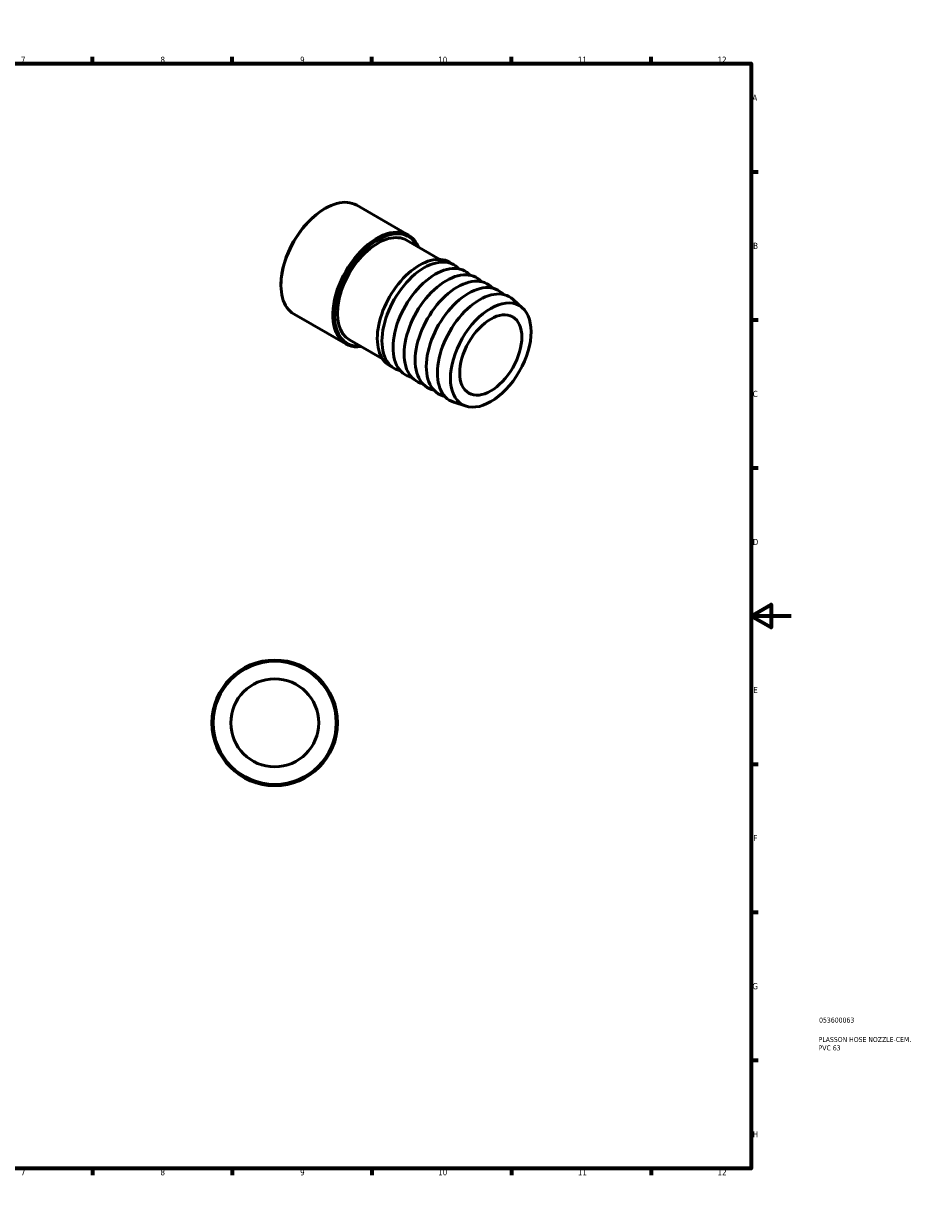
# Model space of a CAD drawing. Header units: millimetres. Extents: x 0 to 902, y 0 to 594.
# Tile 2 of 2: x 456 to 902, y 0 to 594. Entities that reach past the tile are written whole.
import ezdxf

# ---------------------------------------------------------------- set-up
doc = ezdxf.new("R2010")
doc.units = ezdxf.units.MM
for name, color, linetype, lineweight in [('Border (ANSI)', 7, 'Continuous', 70), ('Title (ISO)', 7, 'Continuous', 50), ('Visible (ANSI)', 7, 'Continuous', 50)]:
    doc.layers.add(name, color=color, linetype=linetype, lineweight=lineweight)
doc.styles.add('Note Text (ANSI)', font='tahoma.ttf')
doc.styles.add('Note Text (ISO)', font='tahoma.ttf')

# ---------------------------------------------------------------- blocks, each defined once
blk = doc.blocks.new('Borders Default Border')
at = {"layer": 'Border (ANSI)'}
for p, q in [((70.08, 574), (70.08, 577.45)), ((140.17, 574), (140.17, 577.45)), ((210.25, 574), (210.25, 577.45)), ((280.33, 574), (280.33, 577.45)), ((350.42, 574), (350.42, 577.45)), ((490.58, 574), (490.58, 577.45)), ((560.67, 574), (560.67, 577.45)), ((630.75, 574), (630.75, 577.45)), ((700.83, 574), (700.83, 577.45)), ((770.92, 574), (770.92, 577.45)), ((20, 519.75), (16.55, 519.75)), ((821, 519.75), (824.45, 519.75)), ((20, 445.5), (16.55, 445.5)), ((821, 445.5), (824.45, 445.5)), ((20, 371.25), (16.55, 371.25)), ((821, 371.25), (824.45, 371.25)), ((20, 222.75), (16.55, 222.75)), ((821, 222.75), (824.45, 222.75)), ((20, 148.5), (16.55, 148.5)), ((821, 148.5), (824.45, 148.5)), ((20, 74.25), (16.55, 74.25)), ((821, 74.25), (824.45, 74.25)), ((70.08, 20), (70.08, 16.55)), ((140.17, 20), (140.17, 16.55)), ((210.25, 20), (210.25, 16.55)), ((280.33, 20), (280.33, 16.55)), ((350.42, 20), (350.42, 16.55)), ((490.58, 20), (490.58, 16.55)), ((560.67, 20), (560.67, 16.55)), ((630.75, 20), (630.75, 16.55)), ((700.83, 20), (700.83, 16.55)), ((770.92, 20), (770.92, 16.55))]:
    blk.add_line(p, q, dxfattribs=at)
at = {"layer": 'Border (ANSI)', "flags": 128}
for points in [[(420.5, 594), (420.5, 574), (414.73, 584), (426.27, 584), (420.5, 574)], [(20, 20), (20, 574), (821, 574), (821, 20), (20, 20)], [(0, 297), (20, 297), (10, 302.77), (10, 291.23), (20, 297)], [(841, 297), (821, 297), (831, 302.77), (831, 291.23), (821, 297)], [(420.5, 0), (420.5, 20), (414.73, 10), (426.27, 10), (420.5, 20)]]:
    blk.add_lwpolyline(points, dxfattribs=at)
at = {"layer": 'Border (ANSI)', "attachment_point": 7, "style": 'Note Text (ANSI)'}
for s, insert, char_height in [('1', (34.35, 574.4), 3.05), ('2', (104.2, 574.4), 3.05), ('3', (174.26, 574.34), 3.05), ('4', (244.23, 574.4), 3.05), ('5', (314.48, 574.34), 3.05), ('6', (384.49, 574.34), 3.05), ('7', (454.6, 574.4), 3.05), ('8', (524.63, 574.33), 3.05), ('9', (594.7, 574.34), 3.05), ('10', (663.96, 574.34), 3.048), ('11', (734.04, 574.4), 3.048), ('12', (804.13, 574.4), 3.048), ('A', (16.78, 555.35), 3.05), ('A', (821.63, 555.35), 3.05), ('B', (17.15, 481.1), 3.05), ('B', (821.99, 481.1), 3.05), ('C', (16.95, 406.8), 3.05), ('C', (821.8, 406.8), 3.05), ('D', (16.96, 332.6), 3.05), ('D', (821.81, 332.6), 3.05), ('E', (17.21, 258.35), 3.05), ('E', (822.05, 258.35), 3.05), ('F', (17.29, 184.1), 3.05), ('F', (822.14, 184.1), 3.05), ('G', (16.81, 109.79), 3.05), ('G', (821.66, 109.79), 3.05), ('H', (16.97, 35.6), 3.05), ('H', (821.81, 35.6), 3.05), ('1', (34.35, 16.55), 3.05), ('2', (104.2, 16.55), 3.05), ('3', (174.26, 16.49), 3.05), ('4', (244.23, 16.55), 3.05), ('5', (314.48, 16.49), 3.05), ('6', (384.49, 16.49), 3.05), ('7', (454.6, 16.55), 3.05), ('8', (524.63, 16.48), 3.05), ('9', (594.7, 16.49), 3.05), ('10', (663.96, 16.49), 3.048), ('11', (734.04, 16.55), 3.048), ('12', (804.13, 16.55), 3.048)]:
    blk.add_mtext(s, dxfattribs=dict(at, insert=insert, char_height=char_height))
blk = doc.blocks.new('Title Blocks ISO')
at = {"layer": 'Title (ISO)', "color": 232, "true_color": 0xca0064, "style": 'Note Text (ISO)'}
for tag, p in [('PART_NUMBER_001', (34.08, 73.13)), ('DESCRIPTION_001', (33.84, 63.4)), ('DESCRIPTION_002', (33.84, 59.18))]:
    blk.add_attdef(tag, p, '', height=2.5, dxfattribs=at)

msp = doc.modelspace()

# ---------------------------------------------------------------- linework, layer by layer
at = {"layer": 'Visible (ANSI)'}
for p, q in [((606.8251, 501.1062), (607.2688, 501.3637)), ((649.0536, 487.9978), (623.0745, 502.9582)), ((664.8032, 475.8125), (648.1517, 485.4015)), ((671.9436, 473.0854), (669.6101, 474.4291)), ((674.5732, 471.0116), (673.7038, 471.8005)), ((585.0811, 463.3472), (585.0811, 462.8341)), ((680.1357, 467.8083), (679.2664, 468.5973)), ((685.6983, 464.6051), (684.8289, 465.394)), ((691.2609, 461.4018), (690.3915, 462.1907)), ((696.8235, 458.1985), (695.9541, 458.9875)), ((706.3056, 451.4383), (701.5167, 455.7842)), ((617.6145, 433.403), (591.6354, 448.3634)), ((636.0589, 425.8973), (619.4074, 435.4863)), ((642.0017, 421.0903), (639.6682, 422.4341)), ((645.1151, 419.8569), (643.9964, 420.2128)), ((650.6777, 416.6536), (649.559, 417.0096)), ((656.2403, 413.4504), (655.1216, 413.8063)), ((661.8029, 410.2471), (660.6841, 410.603)), ((667.3654, 407.0438), (666.2467, 407.3998)), ((677.9718, 402.2358), (671.8093, 404.1965))]:
    msp.add_line(p, q, dxfattribs=at)
for radius in [31.5, 30.87, 22.05]:
    msp.add_circle((581.9637, 243.4274), radius, dxfattribs=at)
for centre, major_axis, start_param, end_param in [((607.3549, 475.6608), (-15.7195, -27.2974), 3.14159265, 6.28318531), ((606.9095, 475.9173), (-15.4051, -26.7514), 3.92892453, 5.49585344), ((633.3341, 460.7004), (15.7195, 27.2974), 5.86613001, 9.84183326), ((633.7795, 460.4439), (-15.4051, -26.7514), 2.77330338, 6.65147458), ((633.7795, 460.4439), (-14.3721, -24.9576), 3.14159265, 6.28318531), ((654.6392, 448.4316), (-14.971, -25.9975), 3.14159265, 6.28318531), ((656.9726, 447.0879), (-14.971, -25.9975), 3.01634256, 6.4084354), ((662.5352, 443.8846), (-14.971, -25.9975), 3.01634256, 6.4084354), ((668.0978, 440.6813), (-14.971, -25.9975), 3.01634256, 6.4084354), ((673.6604, 437.478), (-14.971, -25.9975), 3.01634256, 6.4084354), ((679.2229, 434.2748), (-14.971, -25.9975), 3.01634256, 6.4084354), ((684.7855, 431.0715), (-14.971, -25.9975), 3.01634256, 6.4084354)]:
    msp.add_ellipse(centre, major_axis=major_axis, ratio=0.57809312, start_param=start_param, end_param=end_param, dxfattribs=at)
for major_axis in [(14.2788, 24.7955), (11.0037, 19.1082)]:
    msp.add_ellipse((690.3481, 427.8682), major_axis=major_axis, ratio=0.57809312, dxfattribs=at)

# ---------------------------------------------------------------- block references
msp.add_blockref('Borders Default Border', (0, 0))
msp.add_blockref('Title Blocks ISO', (821, 20)).add_auto_attribs({'PART_NUMBER_001': '053600063', 'DESCRIPTION_001': 'PLASSON HOSE NOZZLE-CEM.', 'DESCRIPTION_002': 'PVC 63'})

doc.saveas('drawing.dxf')
